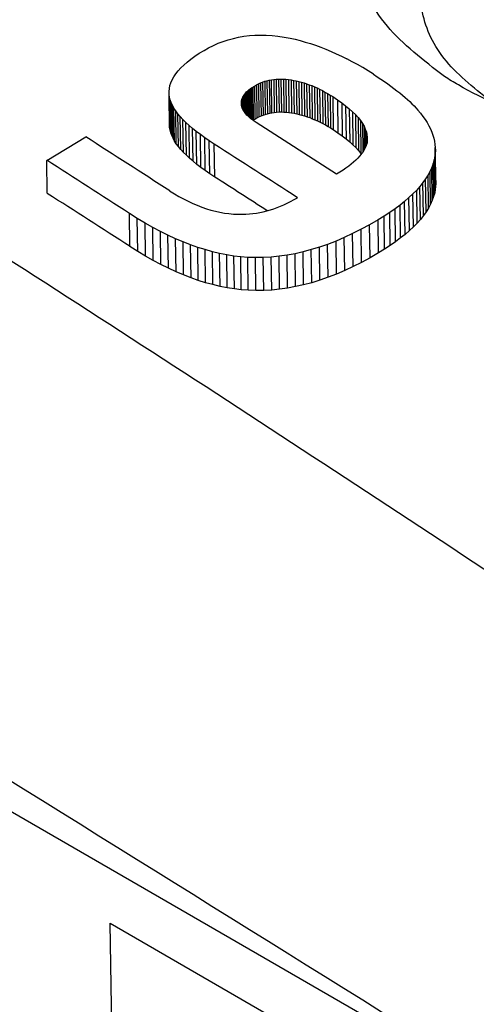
# Model space of a CAD drawing. Header units: millimetres. Extents: x -0.57 to 0.95, y -0.4 to 0.71.
# Tile 178 of 256: x 0.74339 to 0.74676, y -0.12266 to -0.1154. Entities that reach past the tile are written whole.
import ezdxf

# ---------------------------------------------------------------- set-up
doc = ezdxf.new("R2010")
doc.units = ezdxf.units.MM
doc.layers.add('FORMAT', color=7, linetype='Continuous')

msp = doc.modelspace()

# ---------------------------------------------------------------- linework, layer by layer
at = {"layer": 'FORMAT', "color": 7, "linetype": 'Continuous', "lineweight": 25}
for p, q in [((0.750665, -0.125478), (0.714862, -0.104809)), ((0.745082, -0.115513), (0.745123, -0.11551)), ((0.745123, -0.11551), (0.745164, -0.115509)), ((0.745164, -0.115509), (0.745207, -0.11551)), ((0.745207, -0.11551), (0.74525, -0.115513)), ((0.744781, -0.115602), (0.744816, -0.115585)), ((0.744816, -0.115585), (0.744852, -0.115569)), ((0.744852, -0.115569), (0.744889, -0.115555)), ((0.744889, -0.115555), (0.744926, -0.115543)), ((0.744926, -0.115543), (0.744964, -0.115533)), ((0.744964, -0.115533), (0.745002, -0.115524)), ((0.745002, -0.115524), (0.745042, -0.115518)), ((0.745042, -0.115518), (0.745082, -0.115513)), ((0.74525, -0.115513), (0.745293, -0.115517)), ((0.745293, -0.115517), (0.745338, -0.115524)), ((0.745338, -0.115524), (0.745383, -0.115532)), ((0.745383, -0.115532), (0.74542, -0.11554)), ((0.74542, -0.11554), (0.745458, -0.115549)), ((0.745458, -0.115549), (0.745495, -0.11556)), ((0.745495, -0.11556), (0.745533, -0.115571)), ((0.745533, -0.115571), (0.745571, -0.115584)), ((0.745571, -0.115584), (0.745609, -0.115598)), ((0.74468, -0.115665), (0.744712, -0.115643)), ((0.744712, -0.115643), (0.744747, -0.115622)), ((0.744747, -0.115622), (0.744781, -0.115602)), ((0.745609, -0.115598), (0.745647, -0.115613)), ((0.745647, -0.115613), (0.745686, -0.115629)), ((0.745686, -0.115629), (0.745724, -0.115646)), ((0.745724, -0.115646), (0.745763, -0.115665)), ((0.744575, -0.115751), (0.744598, -0.11573)), ((0.744598, -0.11573), (0.744623, -0.115708)), ((0.744623, -0.115708), (0.74465, -0.115686)), ((0.74465, -0.115686), (0.74468, -0.115665)), ((0.745763, -0.115665), (0.745802, -0.115684)), ((0.745841, -0.115705), (0.745802, -0.115684)), ((0.745881, -0.115726), (0.745841, -0.115705)), ((0.74592, -0.115749), (0.745881, -0.115726)), ((0.744524, -0.115816), (0.744539, -0.115795)), ((0.744539, -0.115795), (0.744556, -0.115773)), ((0.744556, -0.115773), (0.744575, -0.115751)), ((0.74596, -0.115773), (0.74592, -0.115749)), ((0.746, -0.115798), (0.74596, -0.115773)), ((0.746, -0.115798), (0.746027, -0.115816)), ((0.744495, -0.115881), (0.744502, -0.11586)), ((0.744502, -0.11586), (0.744512, -0.115838)), ((0.744512, -0.115838), (0.744524, -0.115816)), ((0.745134, -0.115877), (0.745149, -0.115869)), ((0.745149, -0.115869), (0.745164, -0.115862)), ((0.745149, -0.115869), (0.745152, -0.116112)), ((0.745164, -0.115862), (0.74518, -0.115856)), ((0.745164, -0.115862), (0.745168, -0.116105)), ((0.74518, -0.115856), (0.745196, -0.11585)), ((0.74518, -0.115856), (0.745184, -0.116099)), ((0.745196, -0.11585), (0.745212, -0.115846)), ((0.745196, -0.11585), (0.745199, -0.116094)), ((0.745212, -0.115846), (0.745228, -0.115842)), ((0.745212, -0.115846), (0.745216, -0.116089)), ((0.745228, -0.115842), (0.745245, -0.115838)), ((0.745228, -0.115842), (0.745232, -0.116085)), ((0.745245, -0.115838), (0.745262, -0.115836)), ((0.745249, -0.116082), (0.745245, -0.115838)), ((0.745262, -0.115836), (0.74528, -0.115834)), ((0.745262, -0.115836), (0.745266, -0.116079)), ((0.74528, -0.115834), (0.745297, -0.115833)), ((0.74528, -0.115834), (0.745283, -0.116077)), ((0.745297, -0.115833), (0.745315, -0.115833)), ((0.745297, -0.115833), (0.745301, -0.116076)), ((0.745315, -0.115833), (0.745333, -0.115833)), ((0.745315, -0.115833), (0.745319, -0.116076)), ((0.745333, -0.115833), (0.745352, -0.115834)), ((0.745333, -0.115833), (0.745337, -0.116077)), ((0.745352, -0.115834), (0.74537, -0.115836)), ((0.745352, -0.115834), (0.745355, -0.116078)), ((0.74537, -0.115836), (0.74539, -0.115839)), ((0.74537, -0.115836), (0.745374, -0.11608)), ((0.74539, -0.115839), (0.745409, -0.115843)), ((0.74539, -0.115839), (0.745393, -0.116082)), ((0.745409, -0.115843), (0.745428, -0.115846)), ((0.745409, -0.115843), (0.745412, -0.116086)), ((0.745428, -0.115846), (0.745447, -0.115851)), ((0.745428, -0.115846), (0.745432, -0.11609)), ((0.745447, -0.115851), (0.745466, -0.115856)), ((0.745447, -0.115851), (0.745451, -0.116094)), ((0.745466, -0.115856), (0.745486, -0.115862)), ((0.745466, -0.115856), (0.74547, -0.116099)), ((0.745486, -0.115862), (0.745505, -0.115868)), ((0.745486, -0.115862), (0.745489, -0.116105)), ((0.745505, -0.115868), (0.745524, -0.115875)), ((0.745505, -0.115868), (0.745509, -0.116111)), ((0.745524, -0.115875), (0.745544, -0.115882)), ((0.745524, -0.115875), (0.745528, -0.116118)), ((0.746027, -0.115816), (0.746053, -0.115834)), ((0.746053, -0.115834), (0.746079, -0.115851)), ((0.746079, -0.115851), (0.746104, -0.115869)), ((0.746104, -0.115869), (0.746127, -0.115886)), ((0.744489, -0.115925), (0.744491, -0.115903)), ((0.74449, -0.115946), (0.744489, -0.115925)), ((0.744493, -0.116168), (0.744489, -0.115925)), ((0.744493, -0.115968), (0.74449, -0.115946)), ((0.744493, -0.11619), (0.74449, -0.115946)), ((0.744491, -0.115903), (0.744495, -0.115881)), ((0.745043, -0.115952), (0.745049, -0.115944)), ((0.745049, -0.115944), (0.745055, -0.115936)), ((0.745049, -0.115944), (0.745051, -0.116084)), ((0.745055, -0.115936), (0.745062, -0.115928)), ((0.745055, -0.115936), (0.745057, -0.116092)), ((0.745062, -0.115928), (0.74507, -0.115921)), ((0.745062, -0.115928), (0.745065, -0.1161)), ((0.74507, -0.115921), (0.745078, -0.115913)), ((0.74507, -0.115921), (0.745073, -0.116108)), ((0.745078, -0.115913), (0.745087, -0.115906)), ((0.745078, -0.115913), (0.745081, -0.116116)), ((0.745087, -0.115906), (0.745097, -0.115899)), ((0.745087, -0.115906), (0.745091, -0.116124)), ((0.745097, -0.115899), (0.745108, -0.115892)), ((0.745097, -0.115899), (0.745101, -0.116131)), ((0.745108, -0.115892), (0.745119, -0.115885)), ((0.745108, -0.115892), (0.745111, -0.116135)), ((0.745119, -0.115885), (0.745134, -0.115877)), ((0.745119, -0.115885), (0.745123, -0.116128)), ((0.745134, -0.115877), (0.745137, -0.11612)), ((0.745544, -0.115882), (0.745563, -0.11589)), ((0.745544, -0.115882), (0.745547, -0.116126)), ((0.745563, -0.11589), (0.745582, -0.115899)), ((0.745563, -0.11589), (0.745566, -0.116134)), ((0.745582, -0.115899), (0.745601, -0.115908)), ((0.745582, -0.115899), (0.745586, -0.116142)), ((0.745601, -0.115908), (0.745621, -0.115918)), ((0.745601, -0.115908), (0.745605, -0.116152)), ((0.745621, -0.115918), (0.74564, -0.115929)), ((0.745621, -0.115918), (0.745624, -0.116161)), ((0.74564, -0.115929), (0.745659, -0.115939)), ((0.74564, -0.115929), (0.745644, -0.116172)), ((0.745659, -0.115939), (0.745679, -0.115951)), ((0.745659, -0.115939), (0.745663, -0.116183)), ((0.746127, -0.115886), (0.74615, -0.115903)), ((0.74615, -0.115903), (0.746172, -0.115919)), ((0.746172, -0.115919), (0.746193, -0.115936)), ((0.746193, -0.115936), (0.746213, -0.115952)), ((0.744498, -0.115988), (0.744493, -0.115968)), ((0.744496, -0.116211), (0.744493, -0.115968)), ((0.744505, -0.116007), (0.744498, -0.115988)), ((0.744498, -0.115988), (0.744501, -0.116231)), ((0.744514, -0.116027), (0.744505, -0.116007)), ((0.744509, -0.11625), (0.744505, -0.116007)), ((0.745023, -0.11601), (0.745024, -0.116002)), ((0.745023, -0.116019), (0.745023, -0.11601)), ((0.745023, -0.11601), (0.745023, -0.116023)), ((0.745024, -0.116028), (0.745023, -0.116019)), ((0.745024, -0.116002), (0.745025, -0.115993)), ((0.745024, -0.116002), (0.745024, -0.116029)), ((0.745025, -0.115993), (0.745027, -0.115984)), ((0.745025, -0.115993), (0.745026, -0.116038)), ((0.745027, -0.115984), (0.74503, -0.115976)), ((0.745027, -0.115984), (0.745028, -0.116045)), ((0.74503, -0.115976), (0.745034, -0.115968)), ((0.74503, -0.115976), (0.745032, -0.116053)), ((0.745034, -0.115968), (0.745038, -0.11596)), ((0.745034, -0.115968), (0.745035, -0.116061)), ((0.745038, -0.11596), (0.745043, -0.115952)), ((0.745038, -0.11596), (0.74504, -0.116069)), ((0.745043, -0.115952), (0.745045, -0.116076)), ((0.745679, -0.115951), (0.745698, -0.115963)), ((0.745679, -0.115951), (0.745682, -0.116194)), ((0.745698, -0.115963), (0.745732, -0.115986)), ((0.745698, -0.115963), (0.745702, -0.116206)), ((0.745732, -0.115986), (0.745764, -0.116008)), ((0.745732, -0.115986), (0.745736, -0.116229)), ((0.745764, -0.116008), (0.745793, -0.116031)), ((0.745764, -0.116008), (0.745767, -0.116252)), ((0.746213, -0.115952), (0.746232, -0.115969)), ((0.746232, -0.115969), (0.74625, -0.115985)), ((0.74625, -0.115985), (0.746267, -0.116)), ((0.746267, -0.116), (0.746283, -0.116016)), ((0.746283, -0.116016), (0.746299, -0.116032)), ((0.744525, -0.116047), (0.744514, -0.116027)), ((0.744518, -0.11627), (0.744514, -0.116027)), ((0.744539, -0.116068), (0.744525, -0.116047)), ((0.744529, -0.116291), (0.744525, -0.116047)), ((0.744554, -0.116089), (0.744539, -0.116068)), ((0.744542, -0.116311), (0.744539, -0.116068)), ((0.744572, -0.11611), (0.744554, -0.116089)), ((0.744558, -0.116332), (0.744554, -0.116089)), ((0.745026, -0.116037), (0.745024, -0.116028)), ((0.745028, -0.116046), (0.745026, -0.116037)), ((0.745032, -0.116054), (0.745028, -0.116046)), ((0.745037, -0.116063), (0.745032, -0.116054)), ((0.745042, -0.116072), (0.745037, -0.116063)), ((0.745048, -0.116081), (0.745042, -0.116072)), ((0.745056, -0.11609), (0.745048, -0.116081)), ((0.745064, -0.116099), (0.745056, -0.11609)), ((0.745184, -0.116099), (0.745199, -0.116094)), ((0.745199, -0.116094), (0.745216, -0.116089)), ((0.745216, -0.116089), (0.745232, -0.116085)), ((0.745232, -0.116085), (0.745249, -0.116082)), ((0.745249, -0.116082), (0.745266, -0.116079)), ((0.745266, -0.116079), (0.745283, -0.116077)), ((0.745283, -0.116077), (0.745301, -0.116076)), ((0.745301, -0.116076), (0.745319, -0.116076)), ((0.745319, -0.116076), (0.745337, -0.116077)), ((0.745337, -0.116077), (0.745355, -0.116078)), ((0.745355, -0.116078), (0.745374, -0.11608)), ((0.745374, -0.11608), (0.745393, -0.116082)), ((0.745393, -0.116082), (0.745412, -0.116086)), ((0.745412, -0.116086), (0.745432, -0.11609)), ((0.745432, -0.11609), (0.745451, -0.116094)), ((0.745451, -0.116094), (0.74547, -0.116099)), ((0.745793, -0.116031), (0.74582, -0.116053)), ((0.745793, -0.116031), (0.745796, -0.116274)), ((0.74582, -0.116053), (0.745844, -0.116074)), ((0.74582, -0.116053), (0.745823, -0.116296)), ((0.745844, -0.116074), (0.745866, -0.116096)), ((0.745844, -0.116074), (0.745847, -0.116318)), ((0.746299, -0.116032), (0.746313, -0.116047)), ((0.746313, -0.116047), (0.746327, -0.116062)), ((0.746327, -0.116062), (0.746346, -0.116085)), ((0.746346, -0.116085), (0.746364, -0.116109)), ((0.744591, -0.116131), (0.744572, -0.11611)), ((0.744575, -0.116353), (0.744572, -0.11611)), ((0.744613, -0.116153), (0.744591, -0.116131)), ((0.744595, -0.116374), (0.744591, -0.116131)), ((0.744637, -0.116175), (0.744613, -0.116153)), ((0.744617, -0.116396), (0.744613, -0.116153)), ((0.745073, -0.116108), (0.745064, -0.116099)), ((0.745083, -0.116117), (0.745073, -0.116108)), ((0.745093, -0.116126), (0.745083, -0.116117)), ((0.745105, -0.116135), (0.745093, -0.116126)), ((0.745118, -0.116144), (0.745105, -0.116135)), ((0.745111, -0.116135), (0.745123, -0.116128)), ((0.745132, -0.116153), (0.745118, -0.116144)), ((0.745123, -0.116128), (0.745137, -0.11612)), ((0.745726, -0.116536), (0.745132, -0.116153)), ((0.745137, -0.11612), (0.745152, -0.116112)), ((0.745152, -0.116112), (0.745168, -0.116105)), ((0.745168, -0.116105), (0.745184, -0.116099)), ((0.74547, -0.116099), (0.745489, -0.116105)), ((0.745489, -0.116105), (0.745509, -0.116111)), ((0.745509, -0.116111), (0.745528, -0.116118)), ((0.745528, -0.116118), (0.745547, -0.116126)), ((0.745547, -0.116126), (0.745566, -0.116134)), ((0.745566, -0.116134), (0.745586, -0.116142)), ((0.745586, -0.116142), (0.745605, -0.116152)), ((0.745605, -0.116152), (0.745624, -0.116161)), ((0.745624, -0.116161), (0.745644, -0.116172)), ((0.745866, -0.116096), (0.745885, -0.116118)), ((0.745866, -0.116096), (0.745869, -0.116339)), ((0.745885, -0.116118), (0.745902, -0.116139)), ((0.745885, -0.116118), (0.745889, -0.116361)), ((0.745902, -0.116139), (0.745917, -0.11616)), ((0.745902, -0.116139), (0.745906, -0.116382)), ((0.745917, -0.11616), (0.745929, -0.116181)), ((0.745917, -0.11616), (0.74592, -0.116372)), ((0.746364, -0.116109), (0.74638, -0.116132)), ((0.74638, -0.116132), (0.746395, -0.116155)), ((0.746395, -0.116155), (0.746408, -0.116178)), ((0.744493, -0.11619), (0.744493, -0.116168)), ((0.744496, -0.116211), (0.744493, -0.11619)), ((0.744501, -0.116231), (0.744496, -0.116211)), ((0.744509, -0.11625), (0.744501, -0.116231)), ((0.744662, -0.116197), (0.744637, -0.116175)), ((0.74464, -0.116418), (0.744637, -0.116175)), ((0.74469, -0.11622), (0.744662, -0.116197)), ((0.744666, -0.11644), (0.744662, -0.116197)), ((0.74472, -0.116242), (0.74469, -0.11622)), ((0.744694, -0.116463), (0.74469, -0.11622)), ((0.745644, -0.116172), (0.745663, -0.116183)), ((0.745663, -0.116183), (0.745682, -0.116194)), ((0.745682, -0.116194), (0.745702, -0.116206)), ((0.745702, -0.116206), (0.745736, -0.116229)), ((0.745736, -0.116229), (0.745767, -0.116252)), ((0.745929, -0.116181), (0.745938, -0.116202)), ((0.745929, -0.116181), (0.745931, -0.116353)), ((0.745938, -0.116202), (0.745946, -0.116222)), ((0.745938, -0.116202), (0.74594, -0.116335)), ((0.745946, -0.116222), (0.74595, -0.116243)), ((0.745946, -0.116222), (0.745947, -0.116316)), ((0.746408, -0.116178), (0.74642, -0.116201)), ((0.74642, -0.116201), (0.74643, -0.116224)), ((0.74643, -0.116224), (0.746438, -0.116247)), ((0.743585, -0.116433), (0.743874, -0.11626)), ((0.744518, -0.11627), (0.744509, -0.11625)), ((0.744529, -0.116291), (0.744518, -0.11627)), ((0.744542, -0.116311), (0.744529, -0.116291)), ((0.744558, -0.116332), (0.744542, -0.116311)), ((0.744752, -0.116266), (0.74472, -0.116242)), ((0.744724, -0.116486), (0.74472, -0.116242)), ((0.744786, -0.116289), (0.744752, -0.116266)), ((0.744756, -0.116509), (0.744752, -0.116266)), ((0.744823, -0.116313), (0.744786, -0.116289)), ((0.74479, -0.116532), (0.744786, -0.116289)), ((0.745767, -0.116252), (0.745796, -0.116274)), ((0.745796, -0.116274), (0.745823, -0.116296)), ((0.745823, -0.116296), (0.745847, -0.116318)), ((0.745951, -0.116303), (0.745947, -0.116317)), ((0.74595, -0.116243), (0.745953, -0.116263)), ((0.74595, -0.116243), (0.745951, -0.116296)), ((0.745953, -0.116283), (0.745951, -0.116303)), ((0.745953, -0.116263), (0.745953, -0.116283)), ((0.746438, -0.116247), (0.746445, -0.116269)), ((0.746445, -0.116269), (0.74645, -0.116292)), ((0.74645, -0.116292), (0.746453, -0.116315)), ((0.744575, -0.116353), (0.744558, -0.116332)), ((0.744595, -0.116374), (0.744575, -0.116353)), ((0.744617, -0.116396), (0.744595, -0.116374)), ((0.744826, -0.116556), (0.744823, -0.116313)), ((0.745847, -0.116318), (0.745869, -0.116339)), ((0.745869, -0.116339), (0.745889, -0.116361)), ((0.745889, -0.116361), (0.745906, -0.116382)), ((0.745919, -0.116374), (0.745908, -0.116388)), ((0.745928, -0.11636), (0.745919, -0.116374)), ((0.745936, -0.116345), (0.745928, -0.11636)), ((0.745942, -0.116331), (0.745936, -0.116345)), ((0.745947, -0.116317), (0.745942, -0.116331)), ((0.746454, -0.116383), (0.746451, -0.116406)), ((0.746453, -0.116315), (0.746455, -0.116338)), ((0.746456, -0.116361), (0.746454, -0.116383)), ((0.746458, -0.116627), (0.746454, -0.116383)), ((0.746455, -0.116338), (0.746456, -0.116361)), ((0.746459, -0.116581), (0.746455, -0.116338)), ((0.746459, -0.116604), (0.746456, -0.116361)), ((0.743589, -0.116676), (0.743585, -0.116433)), ((0.74464, -0.116418), (0.744617, -0.116396)), ((0.744666, -0.11644), (0.74464, -0.116418)), ((0.744694, -0.116463), (0.744666, -0.11644)), ((0.745852, -0.116447), (0.745835, -0.116462)), ((0.745868, -0.116432), (0.745852, -0.116447)), ((0.745883, -0.116417), (0.745868, -0.116432)), ((0.745896, -0.116403), (0.745883, -0.116417)), ((0.745908, -0.116388), (0.745896, -0.116403)), ((0.746439, -0.116457), (0.746429, -0.116485)), ((0.746447, -0.116429), (0.746439, -0.116457)), ((0.746443, -0.1167), (0.746439, -0.116457)), ((0.746451, -0.116406), (0.746447, -0.116429)), ((0.746451, -0.116672), (0.746447, -0.116429)), ((0.746455, -0.116649), (0.746451, -0.116406)), ((0.744724, -0.116486), (0.744694, -0.116463)), ((0.744756, -0.116509), (0.744724, -0.116486)), ((0.74479, -0.116532), (0.744756, -0.116509)), ((0.745751, -0.116521), (0.745726, -0.116536)), ((0.745774, -0.116506), (0.745751, -0.116521)), ((0.745795, -0.116491), (0.745774, -0.116506)), ((0.745816, -0.116476), (0.745795, -0.116491)), ((0.745835, -0.116462), (0.745816, -0.116476)), ((0.746417, -0.116513), (0.746402, -0.116541)), ((0.746429, -0.116485), (0.746417, -0.116513)), ((0.74642, -0.116757), (0.746417, -0.116513)), ((0.746433, -0.116728), (0.746429, -0.116485)), ((0.744826, -0.116556), (0.74479, -0.116532)), ((0.746364, -0.116597), (0.746342, -0.116625)), ((0.746384, -0.116569), (0.746364, -0.116597)), ((0.746368, -0.116841), (0.746364, -0.116597)), ((0.746402, -0.116541), (0.746384, -0.116569)), ((0.746388, -0.116813), (0.746384, -0.116569)), ((0.746405, -0.116785), (0.746402, -0.116541)), ((0.746459, -0.116581), (0.746459, -0.116604)), ((0.744493, -0.116658), (0.744528, -0.11668)), ((0.746318, -0.116653), (0.74629, -0.116681)), ((0.746342, -0.116625), (0.746318, -0.116653)), ((0.746321, -0.116896), (0.746318, -0.116653)), ((0.746346, -0.116869), (0.746342, -0.116625)), ((0.746451, -0.116672), (0.746443, -0.1167)), ((0.746455, -0.116649), (0.746451, -0.116672)), ((0.746458, -0.116627), (0.746455, -0.116649)), ((0.746459, -0.116604), (0.746458, -0.116627)), ((0.744528, -0.11668), (0.744562, -0.1167)), ((0.744562, -0.1167), (0.744596, -0.116718)), ((0.744596, -0.116718), (0.74463, -0.116735)), ((0.74463, -0.116735), (0.744664, -0.116751)), ((0.745362, -0.116749), (0.745387, -0.116737)), ((0.745387, -0.116737), (0.745412, -0.116723)), ((0.745412, -0.116723), (0.745437, -0.116709)), ((0.746229, -0.116736), (0.746195, -0.116763)), ((0.746261, -0.116708), (0.746229, -0.116736)), ((0.746233, -0.116979), (0.746229, -0.116736)), ((0.74629, -0.116681), (0.746261, -0.116708)), ((0.746265, -0.116951), (0.746261, -0.116708)), ((0.746294, -0.116924), (0.74629, -0.116681)), ((0.746433, -0.116728), (0.74642, -0.116757)), ((0.746443, -0.1167), (0.746433, -0.116728)), ((0.744664, -0.116751), (0.744697, -0.116765)), ((0.744697, -0.116765), (0.744731, -0.116778)), ((0.744731, -0.116778), (0.744765, -0.11679)), ((0.744765, -0.11679), (0.744798, -0.1168)), ((0.744798, -0.1168), (0.744832, -0.116809)), ((0.744832, -0.116809), (0.744865, -0.116816)), ((0.744865, -0.116816), (0.744898, -0.116822)), ((0.745134, -0.116822), (0.74516, -0.116817)), ((0.74516, -0.116817), (0.745185, -0.116812)), ((0.745185, -0.116812), (0.745211, -0.116806)), ((0.745211, -0.116806), (0.745237, -0.116798)), ((0.745237, -0.116798), (0.745262, -0.11679)), ((0.745262, -0.11679), (0.745287, -0.116781)), ((0.745287, -0.116781), (0.745312, -0.116772)), ((0.745312, -0.116772), (0.745337, -0.116761)), ((0.745337, -0.116761), (0.745362, -0.116749)), ((0.746119, -0.116818), (0.746077, -0.116845)), ((0.746158, -0.11679), (0.746119, -0.116818)), ((0.746122, -0.117061), (0.746119, -0.116818)), ((0.746195, -0.116763), (0.746158, -0.11679)), ((0.746162, -0.117034), (0.746158, -0.11679)), ((0.746198, -0.117006), (0.746195, -0.116763)), ((0.746388, -0.116813), (0.746368, -0.116841)), ((0.746405, -0.116785), (0.746388, -0.116813)), ((0.74642, -0.116757), (0.746405, -0.116785)), ((0.744254, -0.116863), (0.744197, -0.116826)), ((0.7442, -0.117069), (0.744197, -0.116826)), ((0.744312, -0.116897), (0.744254, -0.116863)), ((0.744258, -0.117106), (0.744254, -0.116863)), ((0.744898, -0.116822), (0.744931, -0.116826)), ((0.744931, -0.116826), (0.744964, -0.116829)), ((0.744964, -0.116829), (0.744997, -0.116831)), ((0.744997, -0.116831), (0.74503, -0.116831)), ((0.74503, -0.116831), (0.745056, -0.11683)), ((0.745056, -0.11683), (0.745082, -0.116828)), ((0.745082, -0.116828), (0.745108, -0.116825)), ((0.745108, -0.116825), (0.745134, -0.116822)), ((0.746033, -0.116872), (0.74597, -0.116908)), ((0.746077, -0.116845), (0.746033, -0.116872)), ((0.746037, -0.117115), (0.746033, -0.116872)), ((0.746081, -0.117088), (0.746077, -0.116845)), ((0.746346, -0.116869), (0.746321, -0.116896)), ((0.746368, -0.116841), (0.746346, -0.116869)), ((0.744369, -0.116929), (0.744312, -0.116897)), ((0.744315, -0.11714), (0.744312, -0.116897)), ((0.744425, -0.116959), (0.744369, -0.116929)), ((0.744372, -0.117172), (0.744369, -0.116929)), ((0.744481, -0.116986), (0.744425, -0.116959)), ((0.744429, -0.117202), (0.744425, -0.116959)), ((0.745907, -0.116942), (0.745845, -0.116974)), ((0.74597, -0.116908), (0.745907, -0.116942)), ((0.745911, -0.117186), (0.745907, -0.116942)), ((0.745974, -0.117152), (0.74597, -0.116908)), ((0.746265, -0.116951), (0.746233, -0.116979)), ((0.746294, -0.116924), (0.746265, -0.116951)), ((0.746321, -0.116896), (0.746294, -0.116924)), ((0.744537, -0.117012), (0.744481, -0.116986)), ((0.744485, -0.117229), (0.744481, -0.116986)), ((0.744592, -0.117035), (0.744537, -0.117012)), ((0.744541, -0.117255), (0.744537, -0.117012)), ((0.744647, -0.117057), (0.744592, -0.117035)), ((0.744596, -0.117278), (0.744592, -0.117035)), ((0.745722, -0.117029), (0.74566, -0.117053)), ((0.745783, -0.117003), (0.745722, -0.117029)), ((0.745725, -0.117272), (0.745722, -0.117029)), ((0.745845, -0.116974), (0.745783, -0.117003)), ((0.745787, -0.117246), (0.745783, -0.117003)), ((0.745849, -0.117217), (0.745845, -0.116974)), ((0.746162, -0.117034), (0.746122, -0.117061)), ((0.746198, -0.117006), (0.746162, -0.117034)), ((0.746233, -0.116979), (0.746198, -0.117006)), ((0.744258, -0.117106), (0.7442, -0.117069)), ((0.744315, -0.11714), (0.744258, -0.117106)), ((0.744701, -0.117076), (0.744647, -0.117057)), ((0.744651, -0.1173), (0.744647, -0.117057)), ((0.744755, -0.117092), (0.744701, -0.117076)), ((0.744705, -0.117319), (0.744701, -0.117076)), ((0.744809, -0.117107), (0.744755, -0.117092)), ((0.744759, -0.117336), (0.744755, -0.117092)), ((0.744862, -0.11712), (0.744809, -0.117107)), ((0.744813, -0.11735), (0.744809, -0.117107)), ((0.745479, -0.117108), (0.74542, -0.117122)), ((0.745539, -0.117092), (0.745479, -0.117108)), ((0.745483, -0.117352), (0.745479, -0.117108)), ((0.7456, -0.117074), (0.745539, -0.117092)), ((0.745543, -0.117336), (0.745539, -0.117092)), ((0.74566, -0.117053), (0.7456, -0.117074)), ((0.745603, -0.117317), (0.7456, -0.117074)), ((0.745664, -0.117296), (0.74566, -0.117053)), ((0.746081, -0.117088), (0.746037, -0.117115)), ((0.746122, -0.117061), (0.746081, -0.117088)), ((0.744372, -0.117172), (0.744315, -0.11714)), ((0.744429, -0.117202), (0.744372, -0.117172)), ((0.744915, -0.11713), (0.744862, -0.11712)), ((0.744866, -0.117363), (0.744862, -0.11712)), ((0.744967, -0.117139), (0.744915, -0.11713)), ((0.744918, -0.117374), (0.744915, -0.11713)), ((0.745019, -0.117145), (0.744967, -0.117139)), ((0.744971, -0.117382), (0.744967, -0.117139)), ((0.74507, -0.117149), (0.745019, -0.117145)), ((0.745022, -0.117388), (0.745019, -0.117145)), ((0.745127, -0.117151), (0.74507, -0.117149)), ((0.745074, -0.117392), (0.74507, -0.117149)), ((0.745185, -0.11715), (0.745127, -0.117151)), ((0.745131, -0.117394), (0.745127, -0.117151)), ((0.745243, -0.117147), (0.745185, -0.11715)), ((0.745189, -0.117393), (0.745185, -0.11715)), ((0.745302, -0.117141), (0.745243, -0.117147)), ((0.745247, -0.11739), (0.745243, -0.117147)), ((0.74536, -0.117133), (0.745302, -0.117141)), ((0.745305, -0.117384), (0.745302, -0.117141)), ((0.74542, -0.117122), (0.74536, -0.117133)), ((0.745364, -0.117376), (0.74536, -0.117133)), ((0.745423, -0.117365), (0.74542, -0.117122)), ((0.745974, -0.117152), (0.745911, -0.117186)), ((0.746037, -0.117115), (0.745974, -0.117152)), ((0.744485, -0.117229), (0.744429, -0.117202)), ((0.744541, -0.117255), (0.744485, -0.117229)), ((0.744596, -0.117278), (0.744541, -0.117255)), ((0.745787, -0.117246), (0.745725, -0.117272)), ((0.745849, -0.117217), (0.745787, -0.117246)), ((0.745911, -0.117186), (0.745849, -0.117217)), ((0.744651, -0.1173), (0.744596, -0.117278)), ((0.744705, -0.117319), (0.744651, -0.1173)), ((0.744759, -0.117336), (0.744705, -0.117319)), ((0.745603, -0.117317), (0.745543, -0.117336)), ((0.745664, -0.117296), (0.745603, -0.117317)), ((0.745725, -0.117272), (0.745664, -0.117296)), ((0.744813, -0.11735), (0.744759, -0.117336)), ((0.744866, -0.117363), (0.744813, -0.11735)), ((0.744918, -0.117374), (0.744866, -0.117363)), ((0.744971, -0.117382), (0.744918, -0.117374)), ((0.745022, -0.117388), (0.744971, -0.117382)), ((0.745074, -0.117392), (0.745022, -0.117388)), ((0.745131, -0.117394), (0.745074, -0.117392)), ((0.745189, -0.117393), (0.745131, -0.117394)), ((0.745247, -0.11739), (0.745189, -0.117393)), ((0.745305, -0.117384), (0.745247, -0.11739)), ((0.745364, -0.117376), (0.745305, -0.117384)), ((0.745423, -0.117365), (0.745364, -0.117376)), ((0.745483, -0.117352), (0.745423, -0.117365)), ((0.745543, -0.117336), (0.745483, -0.117352)), ((0.744054, -0.122062), (0.746727, -0.123605)), ((0.744106, -0.125444), (0.744054, -0.122062))]:
    msp.add_line(p, q, dxfattribs=at)
for centre, radius, start, end in [((0.592871, -0.357801), 0.2904426, 54.944243, 64.409861), ((0.574694, -0.380347), 0.31363, 57.220967, 57.355423), ((0.574574, -0.380962), 0.3146805, 57.113872, 57.246959), ((0.574409, -0.380513), 0.3136221, 57.22258, 57.355424), ((0.574838, -0.380775), 0.3141779, 57.160477, 57.244302), ((0.574556, -0.380507), 0.3133345, 57.219875, 57.352846)]:
    msp.add_arc(centre, radius, start, end, dxfattribs=at)
for points, knots in [([(0.7114242, -0.0994152), (0.713269, -0.1002998), (0.7169599, -0.1020697), (0.7225124, -0.1049431), (0.7280734, -0.1079751), (0.7334662, -0.1110793), (0.7386886, -0.1142321), (0.7437391, -0.1174204), (0.7487902, -0.1207359), (0.7521526, -0.1230588), (0.7538343, -0.1242206)], [0, 0, 0, 0, 0.130967, 0.262024, 0.392991, 0.524048, 0.642867, 0.761754, 0.880843, 1, 1, 1, 1]), ([(0.7149074, -0.104706), (0.7208372, -0.1079184), (0.7326965, -0.1143432), (0.7445735, -0.1217813), (0.7505119, -0.1255002)], [0, 0, 0, 0, 0.5000152, 1, 1, 1, 1]), ([(0.7465222, -0.1158141), (0.746368, -0.1156951), (0.7460503, -0.11545), (0.7458374, -0.1149894), (0.7458671, -0.1145144), (0.7461532, -0.1140783), (0.7466587, -0.1137311), (0.7473257, -0.1135105), (0.7480824, -0.1134407), (0.7488411, -0.1135323), (0.7494155, -0.1137318), (0.7496864, -0.1139049), (0.7497775, -0.113963)], [0, 0, 0, 0, 0.100567, 0.207089, 0.31289, 0.41882, 0.523963, 0.6292, 0.734478, 0.840244, 0.946334, 1, 1, 1, 1]), ([(0.7497775, -0.113963), (0.7499283, -0.1140923), (0.7502324, -0.1143529), (0.7504021, -0.1148306), (0.7503255, -0.1153073), (0.7499961, -0.1157338), (0.7494568, -0.1160607), (0.7487679, -0.116252), (0.7480051, -0.1162882), (0.7472546, -0.1161649), (0.7467729, -0.1159696), (0.7465564, -0.1158353), (0.7465222, -0.1158141)], [0, 0, 0, 0, 0.1080615, 0.2178778, 0.3269858, 0.4361319, 0.5442845, 0.6528328, 0.7613007, 0.8701337, 0.9795215, 1, 1, 1, 1]), ([(0.7468609, -0.1159948), (0.746735, -0.115894), (0.7464831, -0.1156924), (0.7463259, -0.11532), (0.7463595, -0.1149469), (0.7465922, -0.1146076), (0.7469928, -0.1143414), (0.74738, -0.1142209), (0.7477923, -0.1141538), (0.7482316, -0.1141408), (0.7488109, -0.1142496), (0.7491896, -0.1144157), (0.7493589, -0.1145329), (0.7493926, -0.1145562)], [0, 0, 0, 0, 0.1062089, 0.2123791, 0.318344, 0.4240265, 0.529537, 0.634946, 0.6565264, 0.7621246, 0.8677883, 0.9736934, 1, 1, 1, 1])]:
    msp.add_open_spline(points, degree=3, knots=knots, dxfattribs=at)
msp.add_open_spline([(0.7376845, -0.1059847), (0.7450804, -0.1102543), (0.752483, -0.1149669), (0.759852, -0.1200968)], degree=3, dxfattribs=at)

doc.saveas('drawing.dxf')
